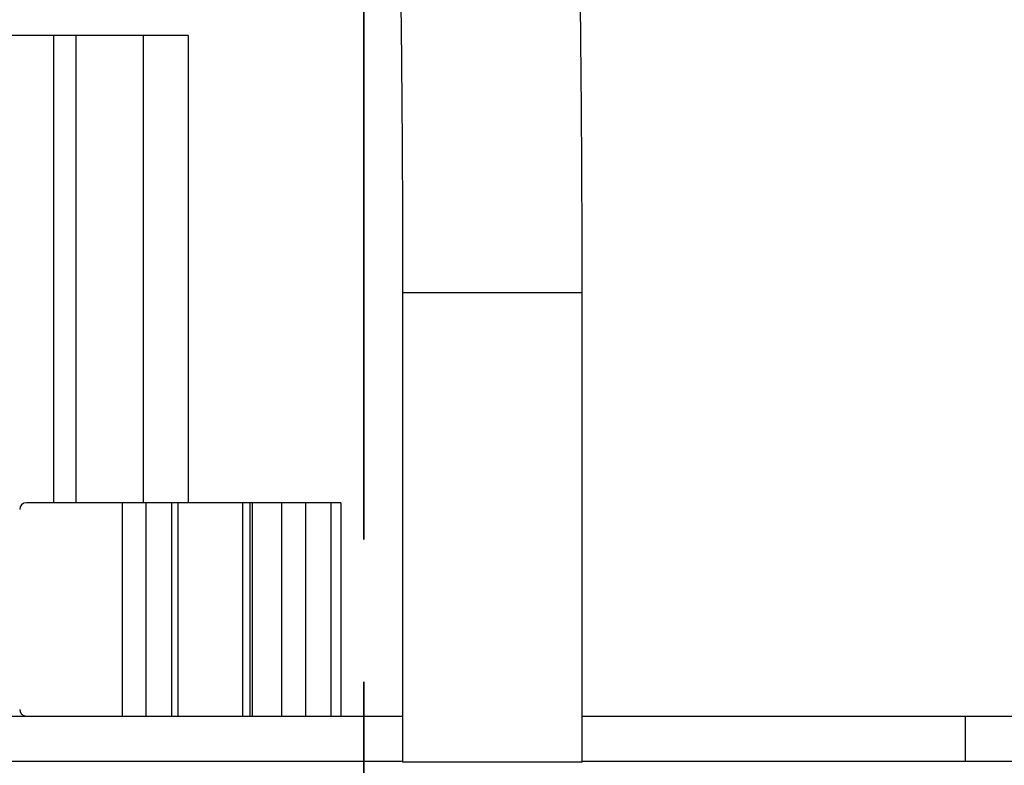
# Model space of a CAD drawing. Header units: millimetres. Extents: x 0 to 420, y 0 to 297.
# Tile 130 of 145: x 207.44 to 216.21, y 196.72 to 203.37. Entities that reach past the tile are written whole.
import ezdxf

# ---------------------------------------------------------------- set-up
doc = ezdxf.new("R2010")
doc.units = ezdxf.units.MM
doc.linetypes.add('PHANTOM', pattern=[12.7, 6.35, -1.27, 1.27, -1.27, 1.27, -1.27])
doc.styles.add('SLDTEXTSTYLE0', font='TXT', dxfattribs={"width": 0.75})
doc.dimstyles.new('SLDDIMSTYLE0', dxfattribs={"dimtxt": 3.5, "dimasz": 3.302, "dimexe": 0, "dimexo": 0.0625, "dimgap": 0.875, "dimtad": 1, "dimlfac": 5, "dimrnd": 1e-09, "dimzin": 12, "dimdsep": 46, "dimtxsty": 'SLDTEXTSTYLE0', "dimsah": 1, "dimcen": 0.09, "dimadec": 0, "dimazin": 3, "dimtfac": 1, "dimtofl": 0, "dimtmove": 0, "dimatfit": 3, "dimfxl": 1, "dimfrac": 2, "dimtolj": 1, "dimtzin": 12, "dimarcsym": 0})

# ---------------------------------------------------------------- blocks, each defined once
blk = doc.blocks.new('_D_2')
at = {"color": 7, "linetype": 'Continuous', "lineweight": 18}
for p, q in [((185.436, 191.7553), (185.436, 250.8462)), ((235.436, 223.7553), (235.436, 250.8462)), ((235.436, 249.8462), (185.436, 249.8462))]:
    blk.add_line(p, q, dxfattribs=at)
for points in [[(185.436, 249.8462), (188.738, 249.3382), (188.738, 250.3542)], [(235.436, 249.8462), (232.134, 250.3542), (232.134, 249.3382)]]:
    blk.add_solid(points, dxfattribs=at)
at = {"color": 7, "linetype": 'Continuous', "lineweight": 18, "insert": (206.5569, 254.3579), "char_height": 3.5, "attachment_point": 1, "style": 'SLDTEXTSTYLE0'}
blk.add_mtext('250', dxfattribs=at)
blk = doc.blocks.new('_D_5')
at = {"color": 7, "linetype": 'Continuous', "lineweight": 18}
for p, q in [((186.436, 221.3553), (271.0027, 221.3553)), ((270.0027, 160.1553), (270.0027, 221.3553)), ((186.436, 160.1553), (271.0027, 160.1553))]:
    blk.add_line(p, q, dxfattribs=at)
for points in [[(270.0027, 221.3553), (269.4947, 218.0533), (270.5107, 218.0533)], [(270.0027, 160.1553), (270.5107, 163.4573), (269.4947, 163.4573)]]:
    blk.add_solid(points, dxfattribs=at)
at = {"color": 7, "linetype": 'Continuous', "lineweight": 18, "insert": (265.491, 186.8762), "char_height": 3.5, "attachment_point": 1, "rotation": 90, "style": 'SLDTEXTSTYLE0'}
blk.add_mtext('306', dxfattribs=at)

msp = doc.modelspace()

# ---------------------------------------------------------------- linework, layer by layer
at = {"color": 7, "linetype": 'PHANTOM', "lineweight": 35}
msp.add_line((210.5017, 243.1863), (210.5017, 142.4764), dxfattribs=at)
at = {"color": 7, "linetype": 'Continuous', "lineweight": 25}
for p, q in [((207.736, 203.2253), (203.136, 203.2253)), ((207.936, 203.2253), (207.736, 203.2253)), ((208.536, 203.2253), (207.936, 203.2253)), ((207.936, 203.2253), (207.936, 199.0623)), ((208.936, 203.2253), (208.536, 203.2253)), ((208.936, 203.2253), (208.936, 199.0623)), ((210.8473, 200.9331), (210.8473, 196.7523)), ((212.4473, 196.7523), (212.4473, 200.9331)), ((208.3518, 199.0623), (207.496, 199.0623)), ((208.3518, 197.1623), (208.3518, 199.0623)), ((208.5639, 199.0623), (208.3518, 199.0623)), ((208.5639, 197.1623), (208.5639, 199.0623)), ((208.7903, 199.0623), (208.5639, 199.0623)), ((208.7903, 197.1623), (208.7903, 199.0623)), ((208.8489, 199.0623), (208.7903, 199.0623)), ((208.8489, 197.1623), (208.8489, 199.0623)), ((209.4232, 199.0623), (208.8489, 199.0623)), ((209.4232, 197.1623), (209.4232, 199.0623)), ((209.4878, 199.0623), (209.4232, 199.0623)), ((209.4878, 199.0623), (209.4878, 197.1623)), ((209.5095, 199.0623), (209.4878, 199.0623)), ((209.5095, 197.1623), (209.5095, 199.0623)), ((209.7678, 199.0623), (209.5095, 199.0623)), ((209.7678, 199.0623), (209.7678, 197.1623)), ((209.9818, 199.0623), (209.7678, 199.0623)), ((209.9818, 199.0623), (209.9818, 197.1623)), ((210.2082, 199.0623), (209.9818, 199.0623)), ((210.2082, 199.0623), (210.2082, 197.1623)), ((210.296, 199.0623), (210.2082, 199.0623)), ((210.296, 199.0623), (210.296, 197.1623)), ((193.892, 197.1623), (210.8473, 197.1623)), ((212.4473, 197.1623), (215.8626, 197.1623)), ((215.8626, 196.7623), (215.8626, 197.1623)), ((215.8626, 197.1623), (216.2929, 197.1623)), ((193.892, 196.7623), (210.8473, 196.7623)), ((212.0687, 196.7523), (210.8473, 196.7523)), ((212.4473, 196.7523), (212.0687, 196.7523)), ((212.4473, 196.7623), (215.8626, 196.7623)), ((215.8626, 196.7623), (216.2929, 196.7623))]:
    msp.add_line(p, q, dxfattribs=at)
at = {"color": 1, "linetype": 'Continuous', "lineweight": 25}
for p, q in [((207.736, 203.2253), (207.736, 199.0623)), ((208.536, 203.2253), (208.536, 199.0623)), ((212.0687, 200.9331), (210.8473, 200.9331)), ((212.4473, 200.9331), (212.0687, 200.9331))]:
    msp.add_line(p, q, dxfattribs=at)
at = {"color": 7, "linetype": 'Continuous', "lineweight": 25}
for centre, start, end in [((207.496, 199.0023), 90, 180), ((207.496, 197.2223), 180, 270)]:
    msp.add_arc(centre, 0.06, start, end, dxfattribs=at)
for points, knots in [([(212.4473, 200.9331), (212.4473, 201.0319), (212.4472, 201.3186), (212.4459, 201.7912), (212.4431, 202.342), (212.4389, 202.8752), (212.4335, 203.3844), (212.4268, 203.8632), (212.4189, 204.3061), (212.41, 204.7068), (212.4014, 205.0156), (212.3957, 205.1795), (212.3936, 205.2405)], [0, 0, 0, 0, 0.057484, 0.166873, 0.276313, 0.38578, 0.495294, 0.604881, 0.714581, 0.824461, 0.934636, 1, 1, 1, 1]), ([(210.7946, 205.1822), (210.7964, 205.131), (210.8016, 204.9838), (210.8096, 204.6993), (210.8184, 204.3165), (210.8262, 203.8883), (210.8329, 203.4213), (210.8384, 202.9217), (210.8427, 202.3962), (210.8457, 201.8518), (210.8471, 201.361), (210.8473, 201.0537), (210.8473, 200.9331)], [0, 0, 0, 0, 0.057414, 0.164963, 0.273233, 0.382073, 0.491231, 0.600579, 0.710044, 0.819582, 0.929165, 1, 1, 1, 1])]:
    msp.add_open_spline(points, degree=3, knots=knots, dxfattribs=at)

# ---------------------------------------------------------------- dimensions: what is measured, and where the dimension line sits
at = {"color": 7, "linetype": 'Continuous', "lineweight": 18}
dim = msp.add_linear_dim(base=(185.436, 249.8462), p1=(235.436, 222.7553), p2=(185.436, 190.7553), dimstyle='SLDDIMSTYLE0', dxfattribs=at)
dim.commit()
dim.dimension.update_dxf_attribs({"geometry": '_D_2', "text_midpoint": (210.436, 249.8462), "dimtype": 160})
dim = msp.add_linear_dim(base=(270.0027, 221.3553), p1=(185.436, 160.1553), p2=(185.436, 221.3553), angle=90, dimstyle='SLDDIMSTYLE0', dxfattribs=at)
dim.commit()
dim.dimension.update_dxf_attribs({"geometry": '_D_5', "text_midpoint": (270.0027, 190.7553), "dimtype": 160})

doc.saveas('drawing.dxf')
